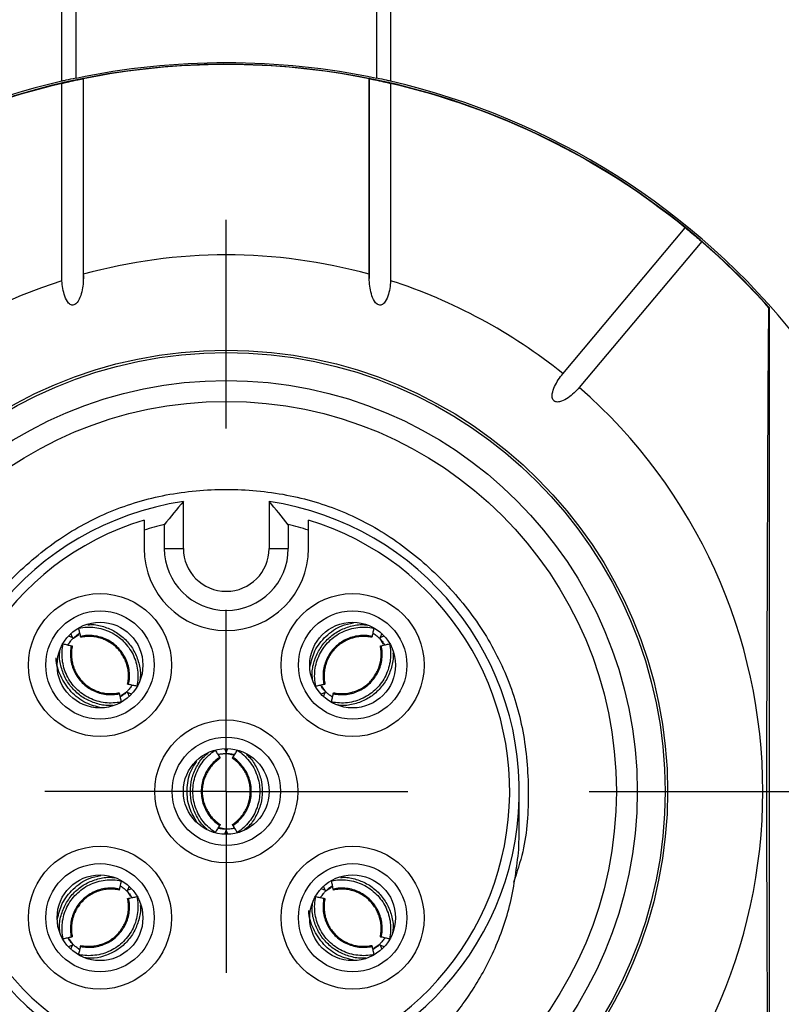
# Model space of a CAD drawing. Header units: millimetres. Extents: x 6 to 273, y 6 to 210.
# Tile 7 of 47: x 124 to 135, y 87 to 100. Entities that reach past the tile are written whole.
import ezdxf

# ---------------------------------------------------------------- set-up
doc = ezdxf.new("R2010")
doc.units = ezdxf.units.MM
doc.linetypes.add('SLD-Center', pattern=[19.05, 15.24, -1.27, 1.27, -1.27])
doc.layers.add('CENTER', color=40, linetype='SLD-Center')

# ---------------------------------------------------------------- blocks, each defined once
blk = doc.blocks.new('SW_CENTERMARKSYMBOL_8')
at = {"layer": 'CENTER', "color": 0}
for p, q in [((0, 5.08), (0, 7.9985)), ((0, 0), (0, 2.54)), ((0, 0), (-2.54, 0)), ((0, 0), (0, -2.54)), ((0, 0), (2.54, 0)), ((5.08, 0), (7.9985, 0))]:
    blk.add_line(p, q, dxfattribs=at)

msp = doc.modelspace()

# ---------------------------------------------------------------- linework, layer by layer
for p, q in [((124.666, 99.504), (124.666, 106.63)), ((124.864, 99.548), (124.864, 106.586)), ((129.069, 106.586), (129.069, 99.548)), ((129.266, 106.63), (129.266, 99.504)), ((124.965, 99.539), (124.965, 96.802)), ((124.966, 96.674), (124.966, 99.551)), ((128.966, 99.553), (128.966, 96.743)), ((128.967, 96.802), (128.967, 99.539)), ((124.667, 96.713), (124.667, 99.474)), ((129.265, 99.474), (129.265, 96.713)), ((131.676, 95.412), (133.388, 97.453)), ((133.618, 97.261), (131.905, 95.22)), ((134.557, 96.336), (134.566, 96.332)), ((134.566, 82.801), (134.566, 96.332)), ((126.366, 92.967), (126.366, 93.623)), ((127.566, 93.623), (127.566, 92.967)), ((126.098, 93.299), (126.098, 92.967)), ((127.834, 93.299), (127.834, 92.967)), ((125.816, 93.222), (125.816, 92.967)), ((128.116, 92.967), (128.116, 93.222)), ((126.098, 92.967), (126.366, 92.967)), ((127.566, 92.967), (127.834, 92.967)), ((124.814, 91.719), (124.791, 91.775)), ((124.828, 91.713), (124.904, 91.764)), ((124.899, 91.771), (124.897, 91.77)), ((129.141, 91.775), (129.118, 91.719)), ((124.758, 91.742), (124.814, 91.719)), ((129.113, 91.705), (129.163, 91.629)), ((129.118, 91.719), (129.175, 91.742)), ((129.171, 91.634), (129.169, 91.636)), ((125.569, 90.956), (125.493, 90.905)), ((125.583, 90.95), (125.606, 90.894)), ((125.639, 90.927), (125.583, 90.95)), ((128.35, 90.95), (128.293, 90.927)), ((128.355, 90.964), (128.305, 91.04)), ((128.327, 90.894), (128.35, 90.95)), ((126.943, 90.166), (126.966, 90.11)), ((126.966, 90.11), (126.99, 90.166)), ((126.972, 90.097), (127.061, 90.079)), ((126.869, 89.046), (126.872, 89.046)), ((126.961, 89.037), (126.871, 89.055)), ((126.966, 89.024), (126.943, 88.967)), ((126.99, 88.967), (126.966, 89.024)), ((125.606, 88.24), (125.583, 88.183)), ((125.583, 88.183), (125.639, 88.206)), ((128.293, 88.206), (128.35, 88.183)), ((128.35, 88.183), (128.327, 88.24)), ((128.363, 88.178), (128.439, 88.228)), ((125.577, 88.17), (125.628, 88.094)), ((124.762, 87.499), (124.764, 87.497)), ((124.82, 87.428), (124.769, 87.504)), ((124.814, 87.415), (124.758, 87.392)), ((124.791, 87.359), (124.814, 87.415)), ((129.105, 87.42), (129.029, 87.37)), ((129.034, 87.362), (129.036, 87.364)), ((129.118, 87.415), (129.141, 87.359)), ((129.175, 87.392), (129.118, 87.415))]:
    msp.add_line(p, q)
at = {"flags": 128}
msp.add_lwpolyline([(134.557, 82.798), (134.549, 83.974), (134.542, 85.182), (134.537, 86.416), (134.534, 87.669), (134.532, 88.933), (134.532, 90.201), (134.534, 91.465), (134.537, 92.717), (134.542, 93.952), (134.549, 95.16), (134.557, 96.336)], dxfattribs=at)
for centre, radius in [((126.966, 89.567), 6.175), ((126.966, 89.567), 6.14), ((126.966, 89.567), 5.75), ((126.966, 89.567), 5.458), ((125.199, 91.335), 1), ((128.734, 91.335), 1), ((125.199, 91.335), 0.758), ((128.734, 91.335), 0.758), ((125.199, 91.335), 0.6), ((128.734, 91.335), 0.6), ((126.966, 89.567), 1), ((126.966, 89.567), 0.758), ((126.966, 89.567), 0.6), ((125.199, 87.799), 1), ((128.734, 87.799), 1), ((125.199, 87.799), 0.758), ((128.734, 87.799), 0.758), ((125.199, 87.799), 0.6), ((128.734, 87.799), 0.6)]:
    msp.add_circle(centre, radius)
for centre, radius, start, end in [((126.966, 89.567), 10.175, 41.675, 138.7503), ((126.966, 89.567), 10.17, 78.6534, 101.3466), ((126.966, 89.567), 10.2, 103.0317, 137.3321), ((126.966, 89.567), 10.2, 38.3427, 76.9683), ((126.966, 89.567), 10.17, 103.0639, 138.7014), ((126.966, 89.567), 10.17, 50.8451, 76.9361), ((126.966, 89.567), 10.17, 41.7236, 49.1549), ((126.966, 89.567), 7.507, 74.5401, 105.4599), ((126.966, 89.567), 7.507, 107.8335, 252.1665), ((126.966, 89.567), 7.507, 51.145, 72.1665), ((126.966, 89.567), 7.507, 311.145, 48.855), ((126.966, 89.567), 4.1, 98.415, 81.585), ((126.966, 89.567), 3.966, 106.8557, 73.1443), ((126.966, 89.567), 3.832, 103.0909, 107.4636), ((126.966, 89.567), 3.832, 72.5364, 76.9091), ((126.966, 92.967), 1.15, 180, 0), ((126.966, 92.967), 0.868, 180, 0), ((126.966, 92.967), 0.6, 180, 0)]:
    msp.add_arc(centre, radius, start, end)
for points in [[(124.864, 99.548), (125.549, 99.692), (126.25, 99.767), (126.966, 99.767)], [(126.966, 99.767), (127.683, 99.767), (128.383, 99.692), (129.069, 99.548)], [(126.366, 93.623), (126.277, 93.519), (126.187, 93.411), (126.098, 93.299)], [(127.834, 93.299), (127.745, 93.411), (127.656, 93.519), (127.566, 93.623)], [(125.816, 93.363), (125.816, 93.316), (125.816, 93.269), (125.816, 93.222)], [(128.116, 93.222), (128.116, 93.269), (128.116, 93.316), (128.116, 93.363)], [(124.824, 91.709), (124.821, 91.713), (124.817, 91.716), (124.814, 91.719)], [(124.824, 91.709), (124.825, 91.711), (124.826, 91.712), (124.828, 91.713)], [(129.109, 91.709), (129.112, 91.713), (129.115, 91.716), (129.118, 91.719)], [(129.109, 91.709), (129.11, 91.708), (129.111, 91.707), (129.113, 91.705)], [(125.573, 90.96), (125.572, 90.959), (125.571, 90.957), (125.569, 90.956)], [(125.583, 90.95), (125.58, 90.954), (125.576, 90.957), (125.573, 90.96)], [(128.35, 90.95), (128.353, 90.954), (128.356, 90.957), (128.359, 90.96)], [(128.359, 90.96), (128.358, 90.961), (128.357, 90.963), (128.355, 90.964)], [(126.966, 90.11), (126.966, 90.106), (126.966, 90.101), (126.966, 90.097)], [(126.966, 90.097), (126.968, 90.097), (126.97, 90.097), (126.972, 90.097)], [(126.966, 89.037), (126.964, 89.037), (126.963, 89.037), (126.961, 89.037)], [(126.966, 89.037), (126.966, 89.032), (126.966, 89.028), (126.966, 89.024)], [(125.583, 88.183), (125.58, 88.18), (125.576, 88.177), (125.573, 88.174)], [(128.35, 88.183), (128.353, 88.18), (128.356, 88.177), (128.359, 88.174)], [(128.359, 88.174), (128.361, 88.175), (128.362, 88.177), (128.363, 88.178)], [(125.573, 88.174), (125.575, 88.173), (125.576, 88.171), (125.577, 88.17)], [(124.824, 87.424), (124.821, 87.421), (124.817, 87.418), (124.814, 87.415)], [(124.824, 87.424), (124.822, 87.426), (124.821, 87.427), (124.82, 87.428)], [(129.109, 87.424), (129.108, 87.423), (129.106, 87.422), (129.105, 87.42)], [(129.109, 87.424), (129.112, 87.421), (129.115, 87.418), (129.118, 87.415)]]:
    msp.add_open_spline(points, degree=3)
for points, knots in [([(124.864, 99.548), (124.808, 99.536), (124.759, 99.525), (124.686, 99.509), (124.666, 99.504), (124.666, 99.504)], [0, 0, 0, 0, 0.5, 0.5, 1, 1, 1, 1]), ([(124.667, 99.474), (124.672, 99.475), (124.689, 99.48), (124.743, 99.493), (124.782, 99.502), (124.868, 99.52), (124.911, 99.529), (124.961, 99.538), (124.969, 99.54), (124.965, 99.539)], [0, 0, 0, 0, 0.25, 0.25, 0.5, 0.5, 0.75, 0.75, 1, 1, 1, 1]), ([(128.967, 99.539), (128.963, 99.54), (128.972, 99.538), (129.021, 99.529), (129.063, 99.52), (129.15, 99.502), (129.189, 99.493), (129.244, 99.48), (129.261, 99.475), (129.265, 99.474)], [0, 0, 0, 0, 0.25, 0.25, 0.5, 0.5, 0.75, 0.75, 1, 1, 1, 1]), ([(129.266, 99.504), (129.266, 99.504), (129.246, 99.509), (129.174, 99.525), (129.124, 99.536), (129.069, 99.548)], [0, 0, 0, 0, 0.5, 0.5, 1, 1, 1, 1]), ([(133.388, 97.453), (133.388, 97.454), (133.399, 97.446), (133.439, 97.414), (133.471, 97.387), (133.538, 97.332), (133.569, 97.304), (133.608, 97.27), (133.618, 97.261), (133.618, 97.261)], [0, 0, 0, 0, 0.25, 0.25, 0.5, 0.5, 0.75, 0.75, 1, 1, 1, 1]), ([(124.965, 96.802), (124.969, 96.728), (124.964, 96.656), (124.943, 96.549), (124.933, 96.513), (124.905, 96.444), (124.888, 96.41), (124.844, 96.376), (124.825, 96.369), (124.789, 96.375), (124.773, 96.386), (124.735, 96.427), (124.719, 96.462), (124.682, 96.566), (124.671, 96.639), (124.667, 96.713)], [0, 0, 0, 0, 0.25, 0.25, 0.375, 0.375, 0.5, 0.5, 0.5625, 0.5625, 0.625, 0.625, 0.75, 0.75, 1, 1, 1, 1]), ([(129.265, 96.713), (129.262, 96.639), (129.251, 96.566), (129.214, 96.462), (129.198, 96.428), (129.161, 96.387), (129.145, 96.375), (129.109, 96.368), (129.09, 96.375), (129.045, 96.409), (129.028, 96.443), (129, 96.511), (128.99, 96.547), (128.969, 96.655), (128.964, 96.728), (128.967, 96.802)], [0, 0, 0, 0, 0.25, 0.25, 0.375, 0.375, 0.4375, 0.4375, 0.5, 0.5, 0.625, 0.625, 0.75, 0.75, 1, 1, 1, 1]), ([(131.905, 95.22), (131.859, 95.165), (131.808, 95.116), (131.72, 95.056), (131.689, 95.038), (131.638, 95.02), (131.62, 95.016), (131.584, 95.015), (131.565, 95.019), (131.538, 95.042), (131.53, 95.06), (131.524, 95.096), (131.525, 95.114), (131.534, 95.167), (131.546, 95.201), (131.59, 95.298), (131.63, 95.358), (131.676, 95.412)], [0, 0, 0, 0, 0.25, 0.25, 0.375, 0.375, 0.4375, 0.4375, 0.5, 0.5, 0.5625, 0.5625, 0.625, 0.625, 0.75, 0.75, 1, 1, 1, 1]), ([(122.934, 88.338), (122.891, 88.466), (122.761, 88.862), (122.722, 89.569), (122.788, 90.404), (123.025, 91.2), (123.421, 91.929), (123.962, 92.572), (124.605, 93.113), (125.334, 93.509), (126.13, 93.744), (126.967, 93.816), (127.804, 93.744), (128.6, 93.509), (129.329, 93.112), (129.971, 92.571), (130.512, 91.929), (130.908, 91.199), (131.145, 90.403), (131.211, 89.568), (131.169, 88.847), (131.033, 88.436), (130.986, 88.294)], [0, 0, 0, 0, 0.025481, 0.078972, 0.132514, 0.183903, 0.235273, 0.288762, 0.342304, 0.393693, 0.445063, 0.498552, 0.552094, 0.603483, 0.654854, 0.708342, 0.761885, 0.813273, 0.864644, 0.918133, 0.971672, 1, 1, 1, 1]), ([(125.029, 91.898), (125.044, 91.899), (125.118, 91.907), (125.251, 91.877), (125.417, 91.808), (125.559, 91.696), (125.671, 91.554), (125.74, 91.387), (125.772, 91.24), (125.761, 91.152), (125.758, 91.125)], [0, 0, 0, 0, 0.036384, 0.185577, 0.333966, 0.483321, 0.630782, 0.780607, 0.93055, 1, 1, 1, 1]), ([(128.138, 91.316), (128.156, 91.39), (128.195, 91.548), (128.355, 91.747), (128.546, 91.886), (128.689, 91.914), (128.744, 91.925)], [0, 0, 0, 0, 0.247349, 0.526645, 0.816492, 1, 1, 1, 1]), ([(128.173, 91.144), (128.17, 91.165), (128.161, 91.247), (128.192, 91.387), (128.261, 91.553), (128.373, 91.695), (128.515, 91.807), (128.681, 91.876), (128.826, 91.908), (128.911, 91.898), (128.936, 91.895)], [0, 0, 0, 0, 0.053819, 0.201271, 0.347928, 0.49554, 0.64128, 0.789356, 0.93755, 1, 1, 1, 1]), ([(124.828, 91.713), (124.844, 91.728), (124.875, 91.756), (124.904, 91.774), (124.917, 91.782)], [0, 0, 0, 0, 0.5462999, 1, 1, 1, 1]), ([(124.902, 91.851), (124.939, 91.859), (125.014, 91.868), (125.127, 91.864), (125.239, 91.841), (125.346, 91.8), (125.444, 91.742), (125.531, 91.668), (125.605, 91.58), (125.664, 91.482), (125.705, 91.375), (125.728, 91.263), (125.732, 91.15), (125.723, 91.075), (125.715, 91.038)], [0.0001792, 0.0001792, 0.0001792, 0.0001792, 0.0115826, 0.0231843, 0.0348021, 0.0464325, 0.0580714, 0.0697147, 0.081358, 0.0929969, 0.1046273, 0.1162451, 0.1278468, 0.1392502, 0.1392502, 0.1392502, 0.1392502]), ([(124.927, 91.736), (124.925, 91.746), (124.923, 91.756), (124.921, 91.765), (124.919, 91.775), (124.916, 91.785), (124.914, 91.795), (124.91, 91.813), (124.906, 91.832), (124.902, 91.851)], [0, 0, 0, 0, 0.0000425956, 0.0000425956, 0.0000425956, 0.0000851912, 0.0000851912, 0.0000851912, 0.0001677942, 0.0001677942, 0.0001677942, 0.0001677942]), ([(128.218, 91.038), (128.21, 91.075), (128.2, 91.15), (128.204, 91.263), (128.227, 91.375), (128.269, 91.482), (128.327, 91.58), (128.401, 91.668), (128.489, 91.742), (128.587, 91.8), (128.694, 91.841), (128.806, 91.864), (128.919, 91.868), (128.994, 91.859), (129.03, 91.851)], [0.0001792, 0.0001792, 0.0001792, 0.0001792, 0.0115826, 0.0231843, 0.0348021, 0.0464325, 0.0580714, 0.0697147, 0.081358, 0.0929969, 0.1046273, 0.1162451, 0.1278468, 0.1392502, 0.1392502, 0.1392502, 0.1392502]), ([(129.03, 91.851), (129.028, 91.841), (129.026, 91.832), (129.024, 91.822), (129.022, 91.812), (129.02, 91.803), (129.018, 91.793), (129.014, 91.774), (129.01, 91.755), (129.006, 91.736)], [0, 0, 0, 0, 0.0000425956, 0.0000425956, 0.0000425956, 0.0000851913, 0.0000851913, 0.0000851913, 0.0001677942, 0.0001677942, 0.0001677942, 0.0001677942]), ([(129.016, 91.783), (129.019, 91.782), (129.035, 91.772), (129.069, 91.747), (129.097, 91.721), (129.109, 91.709)], [0, 0, 0, 0, 0.105958, 0.601891, 1, 1, 1, 1]), ([(125.495, 90.818), (125.458, 90.81), (125.384, 90.801), (125.27, 90.805), (125.158, 90.828), (125.051, 90.869), (124.953, 90.928), (124.866, 91.002), (124.792, 91.089), (124.733, 91.188), (124.692, 91.294), (124.669, 91.406), (124.665, 91.52), (124.674, 91.594), (124.682, 91.631)], [0.0001792, 0.0001792, 0.0001792, 0.0001792, 0.0115826, 0.0231843, 0.0348021, 0.0464325, 0.0580714, 0.0697147, 0.081358, 0.0929969, 0.1046273, 0.1162451, 0.1278468, 0.1392502, 0.1392502, 0.1392502, 0.1392502]), ([(124.682, 91.631), (124.692, 91.629), (124.701, 91.627), (124.711, 91.625), (124.721, 91.623), (124.731, 91.621), (124.74, 91.618), (124.759, 91.614), (124.778, 91.61), (124.797, 91.606)], [0, 0, 0, 0, 0.0000425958, 0.0000425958, 0.0000425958, 0.0000851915, 0.0000851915, 0.0000851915, 0.0001677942, 0.0001677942, 0.0001677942, 0.0001677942]), ([(124.75, 91.616), (124.752, 91.619), (124.761, 91.635), (124.786, 91.67), (124.812, 91.697), (124.824, 91.709)], [0, 0, 0, 0, 0.105938, 0.6019, 1, 1, 1, 1]), ([(125.6, 91.063), (125.607, 91.093), (125.615, 91.155), (125.611, 91.249), (125.592, 91.342), (125.558, 91.43), (125.509, 91.512), (125.448, 91.584), (125.376, 91.646), (125.294, 91.694), (125.206, 91.728), (125.113, 91.747), (125.019, 91.751), (124.957, 91.743), (124.927, 91.736)], [0.0002249, 0.0002249, 0.0002249, 0.0002249, 0.0115826, 0.0231843, 0.0348022, 0.0464325, 0.0580714, 0.0697147, 0.081358, 0.0929969, 0.1046273, 0.1162451, 0.1278468, 0.1392046, 0.1392046, 0.1392046, 0.1392046]), ([(124.931, 91.723), (124.931, 91.722), (124.93, 91.723), (124.93, 91.724), (124.93, 91.725), (124.929, 91.727), (124.929, 91.73), (124.928, 91.732), (124.928, 91.734), (124.927, 91.736)], [0, 0, 0, 0, 0.00001130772, 0.00001130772, 0.00001130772, 0.00002861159, 0.00002861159, 0.00002861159, 0.00003978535, 0.00003978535, 0.00003978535, 0.00003978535]), ([(125.586, 91.067), (125.591, 91.091), (125.599, 91.139), (125.599, 91.213), (125.59, 91.286), (125.572, 91.357), (125.544, 91.425), (125.507, 91.489), (125.463, 91.547), (125.411, 91.599), (125.352, 91.644), (125.288, 91.68), (125.22, 91.708), (125.149, 91.727), (125.076, 91.735), (125.003, 91.735), (124.955, 91.726), (124.931, 91.722)], [0, 0, 0, 0, 0.0667, 0.133402, 0.200104, 0.266805, 0.333532, 0.400261, 0.466947, 0.533586, 0.600246, 0.666934, 0.7336, 0.8002, 0.866756, 0.933353, 1, 1, 1, 1]), ([(129.006, 91.736), (128.975, 91.743), (128.914, 91.751), (128.82, 91.747), (128.727, 91.728), (128.639, 91.694), (128.557, 91.646), (128.484, 91.584), (128.423, 91.512), (128.375, 91.43), (128.341, 91.342), (128.321, 91.249), (128.318, 91.155), (128.326, 91.093), (128.332, 91.063)], [0.0002249, 0.0002249, 0.0002249, 0.0002249, 0.0115826, 0.0231843, 0.0348022, 0.0464325, 0.0580714, 0.0697147, 0.081358, 0.0929969, 0.1046273, 0.1162451, 0.1278468, 0.1392046, 0.1392046, 0.1392046, 0.1392046]), ([(129.002, 91.723), (128.978, 91.727), (128.93, 91.735), (128.856, 91.735), (128.783, 91.726), (128.712, 91.708), (128.644, 91.68), (128.58, 91.644), (128.522, 91.599), (128.47, 91.547), (128.425, 91.489), (128.388, 91.425), (128.361, 91.357), (128.342, 91.286), (128.334, 91.213), (128.334, 91.139), (128.342, 91.091), (128.346, 91.067)], [0, 0, 0, 0, 0.066652, 0.133349, 0.200065, 0.266741, 0.33335, 0.399954, 0.466616, 0.533316, 0.599998, 0.666636, 0.733284, 0.799978, 0.866681, 0.933351, 1, 1, 1, 1]), ([(129.251, 91.631), (129.258, 91.594), (129.268, 91.52), (129.264, 91.406), (129.241, 91.294), (129.199, 91.188), (129.141, 91.089), (129.067, 91.002), (128.98, 90.928), (128.881, 90.869), (128.774, 90.828), (128.663, 90.805), (128.549, 90.801), (128.474, 90.81), (128.438, 90.818)], [0.0001792, 0.0001792, 0.0001792, 0.0001792, 0.0115826, 0.0231843, 0.0348021, 0.0464325, 0.0580714, 0.0697147, 0.081358, 0.0929969, 0.1046273, 0.1162451, 0.1278468, 0.1392502, 0.1392502, 0.1392502, 0.1392502]), ([(129.006, 91.736), (129.005, 91.734), (129.004, 91.732), (129.004, 91.73), (129.003, 91.727), (129.003, 91.725), (129.002, 91.724), (129.002, 91.723), (129.002, 91.722), (129.002, 91.723)], [0, 0, 0, 0, 0.00001113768, 0.00001113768, 0.00001113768, 0.00002843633, 0.00002843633, 0.00002843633, 0.00003979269, 0.00003979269, 0.00003979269, 0.00003979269]), ([(129.113, 91.705), (129.128, 91.689), (129.156, 91.658), (129.174, 91.629), (129.182, 91.616)], [0, 0, 0, 0, 0.546315, 1, 1, 1, 1]), ([(129.136, 91.606), (129.145, 91.608), (129.155, 91.61), (129.165, 91.612), (129.175, 91.615), (129.184, 91.617), (129.194, 91.619), (129.213, 91.623), (129.232, 91.627), (129.251, 91.631)], [0, 0, 0, 0, 0.0000425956, 0.0000425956, 0.0000425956, 0.0000851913, 0.0000851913, 0.0000851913, 0.0001677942, 0.0001677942, 0.0001677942, 0.0001677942]), ([(125.375, 90.772), (125.358, 90.77), (125.282, 90.762), (125.146, 90.793), (124.98, 90.861), (124.838, 90.973), (124.726, 91.115), (124.658, 91.282), (124.626, 91.424), (124.635, 91.507), (124.638, 91.53)], [0, 0, 0, 0, 0.042666, 0.192783, 0.34209, 0.49237, 0.640745, 0.791497, 0.942369, 1, 1, 1, 1]), ([(124.797, 91.606), (124.79, 91.576), (124.783, 91.514), (124.786, 91.42), (124.805, 91.328), (124.839, 91.239), (124.888, 91.158), (124.949, 91.085), (125.021, 91.024), (125.103, 90.975), (125.191, 90.941), (125.284, 90.922), (125.378, 90.919), (125.44, 90.927), (125.47, 90.933)], [0.0002249, 0.0002249, 0.0002249, 0.0002249, 0.0115826, 0.0231843, 0.0348022, 0.0464325, 0.0580714, 0.0697147, 0.081358, 0.0929969, 0.1046273, 0.1162451, 0.1278468, 0.1392046, 0.1392046, 0.1392046, 0.1392046]), ([(124.797, 91.606), (124.799, 91.606), (124.802, 91.605), (124.803, 91.605), (124.806, 91.604), (124.808, 91.603), (124.81, 91.603), (124.81, 91.603), (124.811, 91.603), (124.811, 91.603)], [0, 0, 0, 0, 0.00001113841, 0.00001113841, 0.00001113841, 0.0000284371, 0.0000284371, 0.0000284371, 0.00003979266, 0.00003979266, 0.00003979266, 0.00003979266]), ([(124.811, 91.603), (124.806, 91.578), (124.798, 91.53), (124.798, 91.457), (124.807, 91.384), (124.825, 91.313), (124.853, 91.244), (124.89, 91.181), (124.934, 91.123), (124.986, 91.071), (125.045, 91.026), (125.108, 90.989), (125.176, 90.961), (125.248, 90.943), (125.321, 90.934), (125.394, 90.934), (125.442, 90.943), (125.466, 90.947)], [0, 0, 0, 0, 0.066659, 0.133362, 0.200084, 0.266764, 0.333376, 0.399981, 0.466645, 0.533345, 0.600026, 0.666662, 0.733307, 0.799996, 0.866694, 0.933358, 1, 1, 1, 1]), ([(128.463, 90.933), (128.493, 90.927), (128.554, 90.919), (128.648, 90.922), (128.741, 90.941), (128.83, 90.975), (128.911, 91.024), (128.984, 91.085), (129.045, 91.158), (129.093, 91.239), (129.128, 91.328), (129.147, 91.42), (129.15, 91.514), (129.142, 91.576), (129.136, 91.606)], [0.0002249, 0.0002249, 0.0002249, 0.0002249, 0.0115826, 0.0231843, 0.0348022, 0.0464325, 0.0580714, 0.0697147, 0.081358, 0.0929969, 0.1046273, 0.1162451, 0.1278468, 0.1392046, 0.1392046, 0.1392046, 0.1392046]), ([(128.466, 90.947), (128.49, 90.943), (128.538, 90.934), (128.612, 90.934), (128.685, 90.943), (128.756, 90.962), (128.824, 90.989), (128.888, 91.026), (128.947, 91.07), (128.999, 91.122), (129.043, 91.181), (129.079, 91.245), (129.107, 91.313), (129.126, 91.384), (129.135, 91.457), (129.134, 91.53), (129.126, 91.578), (129.122, 91.603)], [0, 0, 0, 0, 0.0667, 0.133401, 0.200103, 0.266805, 0.333531, 0.400261, 0.466946, 0.533586, 0.600245, 0.666933, 0.7336, 0.8002, 0.866756, 0.933353, 1, 1, 1, 1]), ([(129.297, 91.505), (129.299, 91.49), (129.307, 91.416), (129.276, 91.282), (129.207, 91.116), (129.095, 90.974), (128.953, 90.862), (128.787, 90.793), (128.637, 90.761), (128.547, 90.772), (128.516, 90.776)], [0, 0, 0, 0, 0.037171, 0.185235, 0.332499, 0.480724, 0.627069, 0.775759, 0.924566, 1, 1, 1, 1]), ([(129.122, 91.603), (129.122, 91.603), (129.122, 91.603), (129.123, 91.603), (129.124, 91.603), (129.126, 91.604), (129.129, 91.605), (129.131, 91.605), (129.133, 91.606), (129.136, 91.606)], [0, 0, 0, 0, 0.00001130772, 0.00001130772, 0.00001130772, 0.00002861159, 0.00002861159, 0.00002861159, 0.00003978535, 0.00003978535, 0.00003978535, 0.00003978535]), ([(125.223, 90.736), (125.147, 90.755), (124.988, 90.795), (124.783, 90.955), (124.643, 91.173), (124.581, 91.347), (124.587, 91.434), (124.587, 91.436)], [0, 0, 0, 0, 0.229515, 0.481136, 0.742258, 0.99481, 1, 1, 1, 1]), ([(125.466, 90.947), (125.467, 90.947), (125.467, 90.947), (125.467, 90.946), (125.467, 90.945), (125.468, 90.943), (125.468, 90.94), (125.469, 90.938), (125.469, 90.936), (125.47, 90.933)], [0, 0, 0, 0, 0.00001113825, 0.00001113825, 0.00001113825, 0.00002844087, 0.00002844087, 0.00002844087, 0.00003979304, 0.00003979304, 0.00003979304, 0.00003979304]), ([(125.569, 90.956), (125.553, 90.941), (125.522, 90.913), (125.493, 90.895), (125.48, 90.887)], [0, 0, 0, 0, 0.5470436, 1, 1, 1, 1]), ([(125.647, 91.053), (125.645, 91.05), (125.636, 91.034), (125.611, 91), (125.585, 90.972), (125.573, 90.96)], [0, 0, 0, 0, 0.105941, 0.6019, 1, 1, 1, 1]), ([(125.6, 91.063), (125.598, 91.064), (125.595, 91.064), (125.594, 91.065), (125.591, 91.065), (125.589, 91.066), (125.587, 91.066), (125.587, 91.067), (125.586, 91.067), (125.586, 91.067)], [0, 0, 0, 0, 0.00001113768, 0.00001113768, 0.00001113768, 0.00002843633, 0.00002843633, 0.00002843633, 0.00003979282, 0.00003979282, 0.00003979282, 0.00003979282]), ([(125.715, 91.038), (125.705, 91.041), (125.696, 91.043), (125.686, 91.045), (125.676, 91.047), (125.666, 91.049), (125.657, 91.051), (125.638, 91.055), (125.619, 91.059), (125.6, 91.063)], [0, 0, 0, 0, 0.0000425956, 0.0000425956, 0.0000425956, 0.0000851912, 0.0000851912, 0.0000851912, 0.0001677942, 0.0001677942, 0.0001677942, 0.0001677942]), ([(128.332, 91.063), (128.323, 91.061), (128.313, 91.059), (128.303, 91.057), (128.294, 91.055), (128.284, 91.053), (128.274, 91.05), (128.255, 91.046), (128.236, 91.042), (128.218, 91.038)], [0, 0, 0, 0, 0.0000425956, 0.0000425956, 0.0000425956, 0.0000851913, 0.0000851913, 0.0000851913, 0.0001677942, 0.0001677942, 0.0001677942, 0.0001677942]), ([(128.355, 90.964), (128.34, 90.98), (128.312, 91.011), (128.294, 91.04), (128.286, 91.053)], [0, 0, 0, 0, 0.547055, 1, 1, 1, 1]), ([(128.346, 91.067), (128.346, 91.067), (128.346, 91.067), (128.345, 91.066), (128.344, 91.066), (128.342, 91.065), (128.339, 91.065), (128.337, 91.064), (128.335, 91.064), (128.332, 91.063)], [0, 0, 0, 0, 0.00001113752, 0.00001113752, 0.00001113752, 0.00002844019, 0.00002844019, 0.00002844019, 0.00003979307, 0.00003979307, 0.00003979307, 0.00003979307]), ([(128.452, 90.886), (128.45, 90.888), (128.433, 90.897), (128.399, 90.922), (128.372, 90.948), (128.359, 90.96)], [0, 0, 0, 0, 0.105951, 0.601895, 1, 1, 1, 1]), ([(128.463, 90.933), (128.463, 90.935), (128.464, 90.938), (128.464, 90.94), (128.465, 90.942), (128.465, 90.945), (128.466, 90.946), (128.466, 90.946), (128.466, 90.947), (128.466, 90.947)], [0, 0, 0, 0, 0.00001113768, 0.00001113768, 0.00001113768, 0.00002843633, 0.00002843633, 0.00002843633, 0.00003979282, 0.00003979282, 0.00003979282, 0.00003979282]), ([(125.47, 90.933), (125.472, 90.923), (125.474, 90.914), (125.476, 90.904), (125.478, 90.894), (125.481, 90.884), (125.483, 90.875), (125.487, 90.856), (125.491, 90.837), (125.495, 90.818)], [0, 0, 0, 0, 0.0000425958, 0.0000425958, 0.0000425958, 0.0000851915, 0.0000851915, 0.0000851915, 0.0001677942, 0.0001677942, 0.0001677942, 0.0001677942]), ([(128.438, 90.818), (128.44, 90.828), (128.442, 90.838), (128.444, 90.847), (128.446, 90.857), (128.448, 90.867), (128.45, 90.876), (128.454, 90.895), (128.458, 90.914), (128.463, 90.933)], [0, 0, 0, 0, 0.0000425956, 0.0000425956, 0.0000425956, 0.0000851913, 0.0000851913, 0.0000851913, 0.0001677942, 0.0001677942, 0.0001677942, 0.0001677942]), ([(126.81, 88.992), (126.779, 89.013), (126.72, 89.059), (126.642, 89.142), (126.58, 89.237), (126.533, 89.342), (126.505, 89.453), (126.495, 89.567), (126.505, 89.681), (126.533, 89.792), (126.58, 89.897), (126.642, 89.992), (126.72, 90.075), (126.779, 90.121), (126.81, 90.142)], [0.0001792, 0.0001792, 0.0001792, 0.0001792, 0.0115826, 0.0231843, 0.0348021, 0.0464325, 0.0580714, 0.0697147, 0.081358, 0.0929969, 0.1046273, 0.1162451, 0.1278468, 0.1392502, 0.1392502, 0.1392502, 0.1392502]), ([(126.81, 90.142), (126.816, 90.133), (126.821, 90.125), (126.827, 90.117), (126.832, 90.108), (126.838, 90.1), (126.843, 90.092), (126.853, 90.075), (126.864, 90.059), (126.874, 90.043)], [0, 0, 0, 0, 0.0000425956, 0.0000425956, 0.0000425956, 0.0000851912, 0.0000851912, 0.0000851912, 0.0001677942, 0.0001677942, 0.0001677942, 0.0001677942]), ([(127.058, 90.043), (127.064, 90.051), (127.069, 90.06), (127.074, 90.068), (127.08, 90.076), (127.085, 90.085), (127.091, 90.093), (127.101, 90.109), (127.112, 90.125), (127.122, 90.142)], [0, 0, 0, 0, 0.0000425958, 0.0000425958, 0.0000425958, 0.0000851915, 0.0000851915, 0.0000851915, 0.0001677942, 0.0001677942, 0.0001677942, 0.0001677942]), ([(127.122, 90.142), (127.153, 90.121), (127.213, 90.075), (127.29, 89.992), (127.353, 89.897), (127.399, 89.792), (127.428, 89.681), (127.437, 89.567), (127.428, 89.453), (127.399, 89.342), (127.353, 89.237), (127.29, 89.142), (127.213, 89.059), (127.153, 89.013), (127.122, 88.992)], [0.0001792, 0.0001792, 0.0001792, 0.0001792, 0.0115826, 0.0231843, 0.0348021, 0.0464325, 0.0580714, 0.0697147, 0.081358, 0.0929969, 0.1046273, 0.1162451, 0.1278468, 0.1392502, 0.1392502, 0.1392502, 0.1392502]), ([(126.559, 89.129), (126.519, 89.196), (126.435, 89.336), (126.407, 89.59), (126.443, 89.823), (126.524, 89.943), (126.555, 89.989)], [0, 0, 0, 0, 0.250702, 0.529673, 0.819178, 1, 1, 1, 1]), ([(126.698, 89.041), (126.683, 89.052), (126.621, 89.102), (126.546, 89.221), (126.477, 89.387), (126.456, 89.566), (126.477, 89.746), (126.546, 89.912), (126.626, 90.036), (126.692, 90.089), (126.711, 90.104)], [0, 0, 0, 0, 0.047142, 0.196102, 0.344259, 0.49338, 0.640611, 0.790201, 0.93991, 1, 1, 1, 1]), ([(126.874, 90.043), (126.848, 90.026), (126.799, 89.988), (126.735, 89.919), (126.683, 89.84), (126.645, 89.753), (126.621, 89.661), (126.613, 89.567), (126.621, 89.472), (126.645, 89.38), (126.683, 89.294), (126.735, 89.215), (126.799, 89.146), (126.848, 89.108), (126.874, 89.091)], [0.0002249, 0.0002249, 0.0002249, 0.0002249, 0.0115826, 0.0231843, 0.0348022, 0.0464325, 0.0580714, 0.0697147, 0.081358, 0.0929969, 0.1046273, 0.1162451, 0.1278468, 0.1392046, 0.1392046, 0.1392046, 0.1392046]), ([(126.881, 90.031), (126.861, 90.017), (126.822, 89.988), (126.769, 89.936), (126.724, 89.878), (126.687, 89.815), (126.658, 89.747), (126.639, 89.676), (126.629, 89.603), (126.629, 89.53), (126.639, 89.457), (126.659, 89.386), (126.687, 89.318), (126.724, 89.255), (126.769, 89.197), (126.822, 89.146), (126.862, 89.117), (126.882, 89.103)], [0, 0, 0, 0, 0.0667, 0.133402, 0.200104, 0.266805, 0.333532, 0.400261, 0.466947, 0.533586, 0.600246, 0.666934, 0.7336, 0.8002, 0.866756, 0.933353, 1, 1, 1, 1]), ([(126.848, 90.083), (126.851, 90.084), (126.869, 90.089), (126.912, 90.095), (126.949, 90.096), (126.966, 90.097)], [0, 0, 0, 0, 0.105941, 0.601899, 1, 1, 1, 1]), ([(126.874, 90.043), (126.876, 90.041), (126.877, 90.039), (126.878, 90.037), (126.879, 90.035), (126.88, 90.033), (126.881, 90.032), (126.881, 90.031), (126.882, 90.031), (126.881, 90.031)], [0, 0, 0, 0, 0.00001113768, 0.00001113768, 0.00001113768, 0.00002843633, 0.00002843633, 0.00002843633, 0.00003979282, 0.00003979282, 0.00003979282, 0.00003979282]), ([(126.972, 90.097), (126.994, 90.096), (127.035, 90.094), (127.069, 90.086), (127.084, 90.083)], [0, 0, 0, 0, 0.547047, 1, 1, 1, 1]), ([(127.051, 90.031), (127.051, 90.031), (127.051, 90.031), (127.052, 90.032), (127.052, 90.033), (127.053, 90.035), (127.055, 90.037), (127.056, 90.039), (127.057, 90.041), (127.058, 90.043)], [0, 0, 0, 0, 0.00001113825, 0.00001113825, 0.00001113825, 0.00002844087, 0.00002844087, 0.00002844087, 0.00003979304, 0.00003979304, 0.00003979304, 0.00003979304]), ([(127.051, 89.103), (127.071, 89.117), (127.111, 89.146), (127.163, 89.198), (127.208, 89.255), (127.246, 89.319), (127.274, 89.386), (127.293, 89.457), (127.303, 89.53), (127.303, 89.604), (127.293, 89.677), (127.274, 89.748), (127.246, 89.815), (127.209, 89.879), (127.163, 89.936), (127.111, 89.988), (127.071, 90.016), (127.051, 90.031)], [0, 0, 0, 0, 0.066659, 0.133362, 0.200084, 0.266764, 0.333376, 0.399981, 0.466645, 0.533345, 0.600026, 0.666662, 0.733307, 0.799996, 0.866694, 0.933358, 1, 1, 1, 1]), ([(127.058, 89.091), (127.084, 89.108), (127.133, 89.146), (127.197, 89.215), (127.25, 89.294), (127.288, 89.38), (127.311, 89.472), (127.319, 89.567), (127.311, 89.661), (127.288, 89.753), (127.25, 89.84), (127.197, 89.919), (127.133, 89.988), (127.084, 90.026), (127.058, 90.043)], [0.0002249, 0.0002249, 0.0002249, 0.0002249, 0.0115826, 0.0231843, 0.0348022, 0.0464325, 0.0580714, 0.0697147, 0.081358, 0.0929969, 0.1046273, 0.1162451, 0.1278468, 0.1392046, 0.1392046, 0.1392046, 0.1392046]), ([(127.245, 90.085), (127.256, 90.076), (127.314, 90.029), (127.387, 89.913), (127.456, 89.747), (127.477, 89.568), (127.455, 89.388), (127.386, 89.221), (127.304, 89.094), (127.233, 89.038), (127.21, 89.02)], [0, 0, 0, 0, 0.036429, 0.185115, 0.332998, 0.481845, 0.628805, 0.778119, 0.927552, 1, 1, 1, 1]), ([(131.055, 88.709), (131.058, 88.77), (131.064, 88.889), (131.066, 89.126), (131.066, 89.353), (131.066, 89.503), (131.066, 89.568)], [0, 0, 0, 0, 0.300249, 0.581296, 0.81911, 1, 1, 1, 1]), ([(126.874, 89.091), (126.869, 89.082), (126.863, 89.074), (126.858, 89.066), (126.853, 89.057), (126.847, 89.049), (126.842, 89.041), (126.832, 89.025), (126.821, 89.008), (126.81, 88.992)], [0, 0, 0, 0, 0.0000425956, 0.0000425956, 0.0000425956, 0.0000851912, 0.0000851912, 0.0000851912, 0.0001677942, 0.0001677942, 0.0001677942, 0.0001677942]), ([(126.961, 89.037), (126.938, 89.038), (126.897, 89.04), (126.864, 89.048), (126.849, 89.051)], [0, 0, 0, 0, 0.5462958, 1, 1, 1, 1]), ([(126.881, 89.103), (126.882, 89.103), (126.881, 89.103), (126.881, 89.102), (126.88, 89.101), (126.879, 89.099), (126.878, 89.097), (126.877, 89.095), (126.876, 89.093), (126.874, 89.091)], [0, 0, 0, 0, 0.00001130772, 0.00001130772, 0.00001130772, 0.00002861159, 0.00002861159, 0.00002861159, 0.00003978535, 0.00003978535, 0.00003978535, 0.00003978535]), ([(127.084, 89.051), (127.081, 89.05), (127.063, 89.045), (127.021, 89.039), (126.983, 89.037), (126.966, 89.037)], [0, 0, 0, 0, 0.105938, 0.601901, 1, 1, 1, 1]), ([(127.058, 89.091), (127.057, 89.093), (127.056, 89.095), (127.055, 89.097), (127.053, 89.099), (127.052, 89.101), (127.052, 89.102), (127.051, 89.103), (127.051, 89.103), (127.051, 89.103)], [0, 0, 0, 0, 0.00001113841, 0.00001113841, 0.00001113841, 0.0000284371, 0.0000284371, 0.0000284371, 0.00003979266, 0.00003979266, 0.00003979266, 0.00003979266]), ([(127.122, 88.992), (127.117, 89.001), (127.111, 89.009), (127.106, 89.017), (127.1, 89.026), (127.095, 89.034), (127.09, 89.042), (127.079, 89.058), (127.069, 89.075), (127.058, 89.091)], [0, 0, 0, 0, 0.0000425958, 0.0000425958, 0.0000425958, 0.0000851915, 0.0000851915, 0.0000851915, 0.0001677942, 0.0001677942, 0.0001677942, 0.0001677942]), ([(122.877, 88.709), (122.902, 88.501), (122.95, 88.095), (123.182, 87.363), (123.597, 86.604), (124.214, 85.934), (124.822, 85.494), (125.366, 85.222), (125.823, 85.065), (126.199, 84.978), (126.539, 84.928), (126.894, 84.905), (127.322, 84.916), (127.85, 84.992), (128.502, 85.183), (129.103, 85.489), (129.611, 85.862), (130.012, 86.244), (130.389, 86.723), (130.713, 87.301), (130.961, 87.972), (131.023, 88.459), (131.055, 88.709)], [0, 0, 0, 0, 0.051288, 0.099793, 0.186904, 0.260398, 0.320846, 0.36967, 0.408496, 0.43882, 0.463999, 0.492492, 0.525785, 0.56842, 0.62275, 0.691337, 0.731845, 0.776801, 0.826314, 0.880301, 0.938414, 1, 1, 1, 1]), ([(124.602, 87.781), (124.621, 87.855), (124.66, 88.012), (124.819, 88.211), (125.01, 88.351), (125.153, 88.378), (125.209, 88.389)], [0, 0, 0, 0, 0.2473574, 0.5266592, 0.8165042, 1, 1, 1, 1]), ([(124.637, 87.608), (124.635, 87.63), (124.625, 87.711), (124.656, 87.852), (124.725, 88.018), (124.837, 88.16), (124.979, 88.272), (125.146, 88.34), (125.291, 88.372), (125.376, 88.362), (125.401, 88.359)], [0, 0, 0, 0, 0.053819, 0.201271, 0.347928, 0.49554, 0.64128, 0.789356, 0.93755, 1, 1, 1, 1]), ([(124.682, 87.503), (124.674, 87.539), (124.665, 87.614), (124.669, 87.728), (124.692, 87.84), (124.733, 87.946), (124.792, 88.045), (124.866, 88.132), (124.953, 88.206), (125.051, 88.264), (125.158, 88.306), (125.27, 88.329), (125.384, 88.333), (125.458, 88.323), (125.495, 88.316)], [0.0001792, 0.0001792, 0.0001792, 0.0001792, 0.0115826, 0.0231843, 0.0348021, 0.0464325, 0.0580714, 0.0697147, 0.081358, 0.0929969, 0.1046273, 0.1162451, 0.1278468, 0.1392502, 0.1392502, 0.1392502, 0.1392502]), ([(125.495, 88.316), (125.493, 88.306), (125.491, 88.296), (125.489, 88.286), (125.486, 88.277), (125.484, 88.267), (125.482, 88.257), (125.478, 88.238), (125.474, 88.22), (125.47, 88.201)], [0, 0, 0, 0, 0.0000425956, 0.0000425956, 0.0000425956, 0.0000851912, 0.0000851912, 0.0000851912, 0.0001677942, 0.0001677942, 0.0001677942, 0.0001677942]), ([(128.438, 88.316), (128.474, 88.323), (128.549, 88.333), (128.663, 88.329), (128.774, 88.306), (128.881, 88.264), (128.98, 88.206), (129.067, 88.132), (129.141, 88.045), (129.199, 87.946), (129.241, 87.84), (129.264, 87.728), (129.268, 87.614), (129.258, 87.539), (129.251, 87.503)], [0.0001792, 0.0001792, 0.0001792, 0.0001792, 0.0115826, 0.0231843, 0.0348021, 0.0464325, 0.0580714, 0.0697147, 0.081358, 0.0929969, 0.1046273, 0.1162451, 0.1278468, 0.1392502, 0.1392502, 0.1392502, 0.1392502]), ([(128.463, 88.201), (128.46, 88.211), (128.458, 88.22), (128.456, 88.23), (128.454, 88.24), (128.452, 88.249), (128.45, 88.259), (128.446, 88.278), (128.442, 88.297), (128.438, 88.316)], [0, 0, 0, 0, 0.0000425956, 0.0000425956, 0.0000425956, 0.0000851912, 0.0000851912, 0.0000851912, 0.0001677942, 0.0001677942, 0.0001677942, 0.0001677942]), ([(128.563, 88.362), (128.578, 88.363), (128.652, 88.371), (128.787, 88.34), (128.953, 88.272), (129.095, 88.16), (129.207, 88.018), (129.277, 87.852), (129.308, 87.705), (129.297, 87.618), (129.294, 87.59)], [0, 0, 0, 0, 0.0365593, 0.1865782, 0.3358536, 0.4836099, 0.6324052, 0.7810986, 0.9299545, 1, 1, 1, 1]), ([(125.47, 88.201), (125.44, 88.207), (125.378, 88.215), (125.284, 88.212), (125.191, 88.193), (125.103, 88.158), (125.021, 88.11), (124.949, 88.049), (124.888, 87.976), (124.839, 87.895), (124.805, 87.806), (124.786, 87.713), (124.783, 87.62), (124.79, 87.558), (124.797, 87.528)], [0.0002249, 0.0002249, 0.0002249, 0.0002249, 0.0115826, 0.0231843, 0.0348022, 0.0464325, 0.0580714, 0.0697147, 0.081358, 0.0929969, 0.1046273, 0.1162451, 0.1278468, 0.1392046, 0.1392046, 0.1392046, 0.1392046]), ([(125.466, 88.187), (125.442, 88.191), (125.394, 88.199), (125.32, 88.2), (125.248, 88.191), (125.176, 88.172), (125.108, 88.144), (125.044, 88.108), (124.986, 88.063), (124.934, 88.011), (124.89, 87.953), (124.853, 87.889), (124.825, 87.821), (124.807, 87.75), (124.798, 87.677), (124.798, 87.604), (124.807, 87.555), (124.811, 87.531)], [0, 0, 0, 0, 0.066701, 0.133402, 0.200104, 0.266805, 0.333532, 0.400262, 0.466947, 0.533587, 0.600246, 0.666934, 0.7336, 0.8002, 0.866756, 0.933353, 1, 1, 1, 1]), ([(125.47, 88.201), (125.469, 88.198), (125.469, 88.196), (125.468, 88.194), (125.468, 88.191), (125.467, 88.189), (125.467, 88.188), (125.467, 88.187), (125.467, 88.187), (125.466, 88.187)], [0, 0, 0, 0, 0.00001113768, 0.00001113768, 0.00001113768, 0.00002843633, 0.00002843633, 0.00002843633, 0.00003979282, 0.00003979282, 0.00003979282, 0.00003979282]), ([(125.48, 88.248), (125.483, 88.246), (125.499, 88.237), (125.533, 88.211), (125.561, 88.185), (125.573, 88.174)], [0, 0, 0, 0, 0.105928, 0.601906, 1, 1, 1, 1]), ([(128.363, 88.178), (128.38, 88.193), (128.41, 88.221), (128.439, 88.239), (128.453, 88.247)], [0, 0, 0, 0, 0.547046, 1, 1, 1, 1]), ([(129.136, 87.528), (129.142, 87.558), (129.15, 87.62), (129.147, 87.713), (129.128, 87.806), (129.093, 87.895), (129.045, 87.976), (128.984, 88.049), (128.911, 88.11), (128.83, 88.158), (128.741, 88.193), (128.648, 88.212), (128.554, 88.215), (128.493, 88.207), (128.463, 88.201)], [0.0002249, 0.0002249, 0.0002249, 0.0002249, 0.0115826, 0.0231843, 0.0348022, 0.0464325, 0.0580714, 0.0697147, 0.081358, 0.0929969, 0.1046273, 0.1162451, 0.1278468, 0.1392046, 0.1392046, 0.1392046, 0.1392046]), ([(128.466, 88.187), (128.466, 88.187), (128.466, 88.187), (128.466, 88.188), (128.465, 88.189), (128.465, 88.191), (128.464, 88.194), (128.464, 88.196), (128.463, 88.198), (128.463, 88.201)], [0, 0, 0, 0, 0.00001113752, 0.00001113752, 0.00001113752, 0.00002844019, 0.00002844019, 0.00002844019, 0.00003979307, 0.00003979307, 0.00003979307, 0.00003979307]), ([(129.122, 87.531), (129.126, 87.555), (129.134, 87.604), (129.134, 87.677), (129.126, 87.75), (129.107, 87.821), (129.08, 87.889), (129.043, 87.953), (128.998, 88.011), (128.946, 88.063), (128.888, 88.108), (128.824, 88.145), (128.756, 88.172), (128.685, 88.191), (128.612, 88.2), (128.538, 88.199), (128.49, 88.191), (128.466, 88.187)], [0, 0, 0, 0, 0.066652, 0.133349, 0.200065, 0.266741, 0.333351, 0.399954, 0.466617, 0.533317, 0.599998, 0.666637, 0.733285, 0.799978, 0.866681, 0.933351, 1, 1, 1, 1]), ([(125.715, 88.095), (125.723, 88.059), (125.732, 87.984), (125.728, 87.871), (125.705, 87.759), (125.664, 87.652), (125.605, 87.554), (125.531, 87.466), (125.444, 87.392), (125.346, 87.334), (125.239, 87.293), (125.127, 87.27), (125.014, 87.265), (124.939, 87.275), (124.902, 87.283)], [0.0001792, 0.0001792, 0.0001792, 0.0001792, 0.0115826, 0.0231843, 0.0348021, 0.0464325, 0.0580714, 0.0697147, 0.081358, 0.0929969, 0.1046273, 0.1162451, 0.1278468, 0.1392502, 0.1392502, 0.1392502, 0.1392502]), ([(124.927, 87.397), (124.957, 87.391), (125.019, 87.383), (125.113, 87.387), (125.206, 87.406), (125.294, 87.44), (125.376, 87.488), (125.448, 87.55), (125.509, 87.622), (125.558, 87.704), (125.592, 87.792), (125.611, 87.885), (125.615, 87.979), (125.607, 88.04), (125.6, 88.071)], [0.0002249, 0.0002249, 0.0002249, 0.0002249, 0.0115826, 0.0231843, 0.0348022, 0.0464325, 0.0580714, 0.0697147, 0.081358, 0.0929969, 0.1046273, 0.1162451, 0.1278468, 0.1392046, 0.1392046, 0.1392046, 0.1392046]), ([(124.931, 87.411), (124.955, 87.407), (125.003, 87.399), (125.077, 87.399), (125.149, 87.408), (125.221, 87.426), (125.289, 87.454), (125.352, 87.49), (125.411, 87.535), (125.463, 87.587), (125.507, 87.645), (125.544, 87.709), (125.572, 87.777), (125.59, 87.848), (125.599, 87.921), (125.599, 87.995), (125.59, 88.043), (125.586, 88.067)], [0, 0, 0, 0, 0.066659, 0.133363, 0.200084, 0.266764, 0.333376, 0.399982, 0.466646, 0.533346, 0.600026, 0.666662, 0.733307, 0.799996, 0.866694, 0.933359, 1, 1, 1, 1]), ([(125.577, 88.17), (125.592, 88.153), (125.62, 88.123), (125.638, 88.094), (125.646, 88.081)], [0, 0, 0, 0, 0.547035, 1, 1, 1, 1]), ([(125.586, 88.067), (125.586, 88.067), (125.587, 88.067), (125.587, 88.067), (125.589, 88.068), (125.591, 88.068), (125.593, 88.069), (125.595, 88.069), (125.598, 88.07), (125.6, 88.071)], [0, 0, 0, 0, 0.00001113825, 0.00001113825, 0.00001113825, 0.00002844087, 0.00002844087, 0.00002844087, 0.00003979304, 0.00003979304, 0.00003979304, 0.00003979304]), ([(125.6, 88.071), (125.61, 88.073), (125.62, 88.075), (125.629, 88.077), (125.639, 88.079), (125.649, 88.081), (125.658, 88.083), (125.677, 88.087), (125.696, 88.091), (125.715, 88.095)], [0, 0, 0, 0, 0.0000425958, 0.0000425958, 0.0000425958, 0.0000851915, 0.0000851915, 0.0000851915, 0.0001677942, 0.0001677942, 0.0001677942, 0.0001677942]), ([(129.03, 87.283), (128.994, 87.275), (128.919, 87.265), (128.806, 87.27), (128.694, 87.293), (128.587, 87.334), (128.489, 87.392), (128.401, 87.466), (128.327, 87.554), (128.269, 87.652), (128.227, 87.759), (128.204, 87.871), (128.2, 87.984), (128.21, 88.059), (128.218, 88.095)], [0.0001792, 0.0001792, 0.0001792, 0.0001792, 0.0115826, 0.0231843, 0.0348021, 0.0464325, 0.0580714, 0.0697147, 0.081358, 0.0929969, 0.1046273, 0.1162451, 0.1278468, 0.1392502, 0.1392502, 0.1392502, 0.1392502]), ([(128.218, 88.095), (128.227, 88.093), (128.237, 88.091), (128.247, 88.089), (128.256, 88.087), (128.266, 88.085), (128.276, 88.083), (128.295, 88.079), (128.314, 88.075), (128.332, 88.071)], [0, 0, 0, 0, 0.0000425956, 0.0000425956, 0.0000425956, 0.0000851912, 0.0000851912, 0.0000851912, 0.0001677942, 0.0001677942, 0.0001677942, 0.0001677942]), ([(128.286, 88.081), (128.287, 88.084), (128.296, 88.1), (128.322, 88.134), (128.348, 88.162), (128.359, 88.174)], [0, 0, 0, 0, 0.105938, 0.601901, 1, 1, 1, 1]), ([(128.332, 88.071), (128.326, 88.04), (128.318, 87.979), (128.321, 87.885), (128.341, 87.792), (128.375, 87.704), (128.423, 87.622), (128.484, 87.55), (128.557, 87.488), (128.639, 87.44), (128.727, 87.406), (128.82, 87.387), (128.914, 87.383), (128.975, 87.391), (129.006, 87.397)], [0.0002249, 0.0002249, 0.0002249, 0.0002249, 0.0115826, 0.0231843, 0.0348022, 0.0464325, 0.0580714, 0.0697147, 0.081358, 0.0929969, 0.1046273, 0.1162451, 0.1278468, 0.1392046, 0.1392046, 0.1392046, 0.1392046]), ([(128.332, 88.071), (128.335, 88.07), (128.337, 88.069), (128.339, 88.069), (128.342, 88.068), (128.344, 88.068), (128.345, 88.067), (128.346, 88.067), (128.346, 88.067), (128.346, 88.067)], [0, 0, 0, 0, 0.00001113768, 0.00001113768, 0.00001113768, 0.00002843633, 0.00002843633, 0.00002843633, 0.00003979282, 0.00003979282, 0.00003979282, 0.00003979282]), ([(128.346, 88.067), (128.342, 88.043), (128.334, 87.995), (128.334, 87.921), (128.342, 87.848), (128.361, 87.777), (128.389, 87.709), (128.425, 87.645), (128.47, 87.587), (128.522, 87.535), (128.58, 87.49), (128.644, 87.454), (128.712, 87.426), (128.783, 87.407), (128.856, 87.398), (128.93, 87.399), (128.978, 87.407), (129.002, 87.412)], [0, 0, 0, 0, 0.0667, 0.133402, 0.200104, 0.266805, 0.333532, 0.400261, 0.466947, 0.533586, 0.600246, 0.666934, 0.7336, 0.8002, 0.866756, 0.933353, 1, 1, 1, 1]), ([(125.761, 87.971), (125.763, 87.956), (125.771, 87.881), (125.739, 87.747), (125.671, 87.58), (125.559, 87.438), (125.417, 87.326), (125.252, 87.256), (125.102, 87.225), (125.012, 87.236), (124.981, 87.24)], [0, 0, 0, 0, 0.037544, 0.186388, 0.334494, 0.481093, 0.628723, 0.776252, 0.923942, 1, 1, 1, 1]), ([(128.913, 87.237), (128.895, 87.235), (128.818, 87.227), (128.681, 87.258), (128.515, 87.326), (128.373, 87.438), (128.261, 87.58), (128.192, 87.746), (128.161, 87.888), (128.17, 87.971), (128.173, 87.994)], [0, 0, 0, 0, 0.043276, 0.194177, 0.344329, 0.492954, 0.642624, 0.792191, 0.941922, 1, 1, 1, 1]), ([(128.759, 87.201), (128.683, 87.22), (128.524, 87.259), (128.318, 87.419), (128.178, 87.637), (128.117, 87.811), (128.122, 87.899), (128.122, 87.9)], [0, 0, 0, 0, 0.229515, 0.481136, 0.742258, 0.99481, 1, 1, 1, 1]), ([(124.797, 87.528), (124.787, 87.526), (124.777, 87.523), (124.768, 87.521), (124.758, 87.519), (124.748, 87.517), (124.739, 87.515), (124.72, 87.511), (124.701, 87.507), (124.682, 87.503)], [0, 0, 0, 0, 0.0000425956, 0.0000425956, 0.0000425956, 0.0000851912, 0.0000851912, 0.0000851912, 0.0001677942, 0.0001677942, 0.0001677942, 0.0001677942]), ([(124.82, 87.428), (124.805, 87.445), (124.777, 87.475), (124.759, 87.504), (124.751, 87.518)], [0, 0, 0, 0, 0.546283, 1, 1, 1, 1]), ([(124.811, 87.531), (124.811, 87.531), (124.81, 87.531), (124.81, 87.531), (124.808, 87.53), (124.806, 87.53), (124.803, 87.529), (124.802, 87.529), (124.799, 87.528), (124.797, 87.528)], [0, 0, 0, 0, 0.00001130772, 0.00001130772, 0.00001130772, 0.00002861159, 0.00002861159, 0.00002861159, 0.00003978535, 0.00003978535, 0.00003978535, 0.00003978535]), ([(129.183, 87.517), (129.181, 87.515), (129.172, 87.499), (129.146, 87.464), (129.12, 87.437), (129.109, 87.424)], [0, 0, 0, 0, 0.105941, 0.601899, 1, 1, 1, 1]), ([(129.136, 87.528), (129.133, 87.528), (129.131, 87.529), (129.129, 87.529), (129.126, 87.53), (129.124, 87.53), (129.123, 87.531), (129.122, 87.531), (129.122, 87.531), (129.122, 87.531)], [0, 0, 0, 0, 0.00001113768, 0.00001113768, 0.00001113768, 0.00002843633, 0.00002843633, 0.00002843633, 0.00003979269, 0.00003979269, 0.00003979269, 0.00003979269]), ([(129.251, 87.503), (129.241, 87.505), (129.231, 87.507), (129.221, 87.509), (129.212, 87.511), (129.202, 87.513), (129.192, 87.515), (129.173, 87.519), (129.155, 87.524), (129.136, 87.528)], [0, 0, 0, 0, 0.0000425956, 0.0000425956, 0.0000425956, 0.0000851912, 0.0000851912, 0.0000851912, 0.0001677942, 0.0001677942, 0.0001677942, 0.0001677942]), ([(124.917, 87.351), (124.914, 87.352), (124.898, 87.362), (124.864, 87.387), (124.836, 87.413), (124.824, 87.424)], [0, 0, 0, 0, 0.105922, 0.601908, 1, 1, 1, 1]), ([(124.902, 87.283), (124.904, 87.292), (124.906, 87.302), (124.909, 87.312), (124.911, 87.321), (124.913, 87.331), (124.915, 87.341), (124.919, 87.36), (124.923, 87.379), (124.927, 87.397)], [0, 0, 0, 0, 0.0000425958, 0.0000425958, 0.0000425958, 0.0000851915, 0.0000851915, 0.0000851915, 0.0001677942, 0.0001677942, 0.0001677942, 0.0001677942]), ([(124.927, 87.397), (124.928, 87.4), (124.928, 87.402), (124.929, 87.404), (124.929, 87.407), (124.93, 87.409), (124.93, 87.41), (124.93, 87.411), (124.931, 87.411), (124.931, 87.411)], [0, 0, 0, 0, 0.00001113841, 0.00001113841, 0.00001113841, 0.0000284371, 0.0000284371, 0.0000284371, 0.00003979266, 0.00003979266, 0.00003979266, 0.00003979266]), ([(129.002, 87.411), (129.002, 87.411), (129.002, 87.411), (129.002, 87.41), (129.003, 87.409), (129.003, 87.407), (129.004, 87.404), (129.004, 87.402), (129.005, 87.4), (129.006, 87.397)], [0, 0, 0, 0, 0.00001130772, 0.00001130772, 0.00001130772, 0.00002861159, 0.00002861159, 0.00002861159, 0.00003978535, 0.00003978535, 0.00003978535, 0.00003978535]), ([(129.006, 87.397), (129.008, 87.388), (129.01, 87.378), (129.012, 87.368), (129.014, 87.359), (129.016, 87.349), (129.018, 87.339), (129.022, 87.32), (129.026, 87.301), (129.03, 87.283)], [0, 0, 0, 0, 0.0000425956, 0.0000425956, 0.0000425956, 0.0000851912, 0.0000851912, 0.0000851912, 0.0001677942, 0.0001677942, 0.0001677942, 0.0001677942]), ([(129.105, 87.42), (129.088, 87.405), (129.058, 87.378), (129.029, 87.36), (129.016, 87.352)], [0, 0, 0, 0, 0.546298, 1, 1, 1, 1])]:
    msp.add_open_spline(points, degree=3, knots=knots)

# ---------------------------------------------------------------- block references
at = {"layer": 'CENTER'}
msp.add_blockref('SW_CENTERMARKSYMBOL_8', (126.966, 89.567), dxfattribs=at)

doc.saveas('drawing.dxf')
